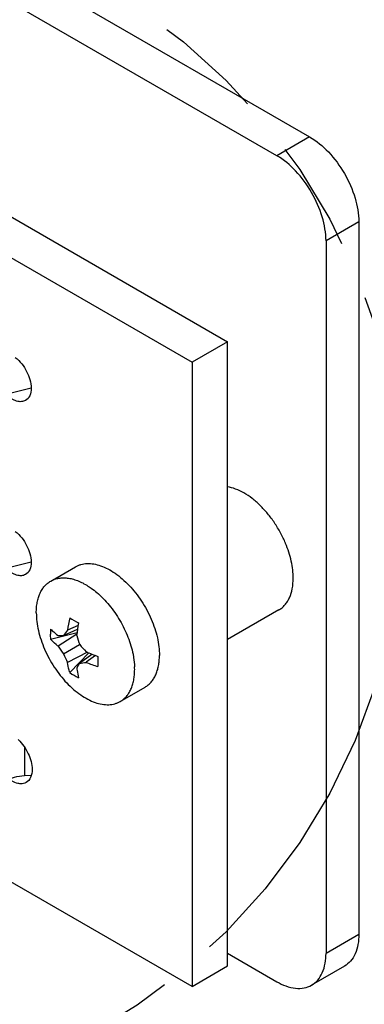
# Model space of a CAD drawing. Header units: inches. Extents: x 0 to 34, y 0 to 22.
# Tile 50 of 53: x 30.335 to 30.92, y 13.539 to 15.212. Entities that reach past the tile are written whole.
import ezdxf

# ---------------------------------------------------------------- set-up
doc = ezdxf.new("R2010")
doc.units = ezdxf.units.IN
doc.header["$LTSCALE"] = 1.87
doc.header["$MEASUREMENT"] = 0
doc.linetypes.add('PHANTOM', pattern=[0.8, 0.45, -0.05, 0.1, -0.05, 0.1, -0.05])
doc.layers.get('0').update_dxf_attribs({"linetype": 'CONTINUOUS'})
doc.layers.add('02___PRT_ALL_AXES', color=7, linetype='CONTINUOUS')
doc.layers.add('DEFAULT_3', color=7, linetype='PHANTOM')

msp = doc.modelspace()

# ---------------------------------------------------------------- linework, layer by layer
at = {"color": 7, "linetype": 'CONTINUOUS'}
for p, q in [((27.8192, 16.7499), (30.8274, 15.013)), ((29.2696, 15.484), (30.6882, 14.6649)), ((29.2696, 15.4146), (30.6281, 14.6302)), ((30.8274, 15.013), (30.7718, 14.9809)), ((30.911, 14.8684), (30.8553, 14.8362)), ((30.911, 14.8684), (30.911, 13.6578)), ((30.6882, 14.6649), (30.6281, 14.6302)), ((30.6882, 13.6041), (30.6882, 14.6649)), ((30.6281, 14.6302), (30.6281, 13.5694)), ((30.3546, 14.5859), (30.3164, 14.5765)), ((30.3546, 14.2902), (30.3164, 14.2808)), ((30.3879, 14.2582), (30.4299, 14.2824)), ((30.3874, 14.1594), (30.4326, 14.1709)), ((30.4097, 14.1659), (30.4334, 14.1763)), ((30.4345, 14.1829), (30.4164, 14.1746)), ((30.4323, 14.1681), (30.4005, 14.1474)), ((30.4005, 14.1654), (30.4097, 14.1659)), ((30.4097, 14.1344), (30.437, 14.1502)), ((30.4501, 14.1371), (30.4164, 14.1199)), ((30.4202, 14.1026), (30.4528, 14.136)), ((30.437, 14.1186), (30.4578, 14.1339)), ((30.4641, 14.1316), (30.4479, 14.1201)), ((30.437, 14.1186), (30.432, 14.1109)), ((30.506, 14.0536), (30.548, 14.0779)), ((30.3432, 13.9756), (30.3432, 13.9276)), ((30.3432, 13.9276), (30.3543, 13.9281)), ((30.6281, 13.5694), (30.2662, 13.7783)), ((30.911, 13.6578), (30.8553, 13.6256)), ((30.6281, 13.5694), (30.6882, 13.6041)), ((30.8865, 13.6037), (30.8308, 13.5716))]:
    msp.add_line(p, q, dxfattribs=at)
at = {"color": 3, "linetype": 'CONTINUOUS'}
for p, q in [((30.7718, 14.9809), (27.7635, 16.7178)), ((30.8553, 14.8362), (30.8553, 13.6256)), ((30.6882, 13.6257), (30.7718, 13.5774))]:
    msp.add_line(p, q, dxfattribs=at)
at = {"color": 7, "linetype": 'CONTINUOUS'}
for centre, radius, start, end in [((30.656, 14.1416), 0.2419, 167.0876, 172.16), ((30.6523, 14.5804), 0.4493, 238.898, 241.0989), ((30.5379, 14.168), 0.1507, 176.6949, 179.9954), ((30.6017, 14.0245), 0.2384, 140.9918, 143.6227), ((30.7347, 14.1308), 0.3048, 169.373, 173.4452), ((30.533, 14.168), 0.1459, 179.9867, 183.3592), ((30.7032, 14.2458), 0.2828, 196.4689, 199.7611), ((30.5979, 14.277), 0.2362, 213.2793, 217.154), ((30.652, 14.3321), 0.2816, 220.2318, 223.538), ((30.5667, 14.4116), 0.2982, 246.5086, 250.6705), ((30.6263, 14.2256), 0.235, 202.8363, 206.7301), ((30.9521, 14.1213), 0.4842, 178.949, 179.9873), ((30.9061, 14.1213), 0.4382, 179.9952, 181.1047), ((30.4093, 14.365), 0.248, 276.4232, 278.953), ((30.5408, 14.3487), 0.2468, 247.8891, 252.8602), ((30.414, 14.1076), 0.1164, 0.0237, 2.4995), ((30.5023, 14.2275), 0.1495, 236.6889, 243.3079)]:
    msp.add_arc(centre, radius, start, end, dxfattribs=at)
for points, knots in [([(30.8274, 15.013), (30.8393, 15.0062), (30.8617, 14.9873), (30.8879, 14.9515), (30.9058, 14.9109), (30.911, 14.882), (30.911, 14.8684)], [0, 0, 0, 0, 0.237251, 0.500006, 0.762758, 1, 1, 1, 1]), ([(30.4299, 14.2824), (30.4313, 14.2833), (30.4344, 14.2848), (30.4392, 14.2864), (30.4443, 14.2875), (30.4515, 14.2882), (30.4612, 14.2875), (30.4731, 14.2843), (30.4853, 14.2789), (30.4976, 14.2714), (30.5096, 14.262), (30.5212, 14.2508), (30.5322, 14.2381), (30.5422, 14.2242), (30.551, 14.2093), (30.5586, 14.1938), (30.5646, 14.178), (30.5691, 14.1623), (30.5718, 14.1469), (30.5725, 14.1368), (30.5725, 14.1319)], [0, 0, 0, 0, 0.021332, 0.042891, 0.064896, 0.087541, 0.135315, 0.187216, 0.243654, 0.304603, 0.369691, 0.438289, 0.509577, 0.582602, 0.656334, 0.729712, 0.801688, 0.87128, 0.937618, 1, 1, 1, 1]), ([(30.3634, 14.2041), (30.3634, 14.2072), (30.3636, 14.2132), (30.3648, 14.2219), (30.3668, 14.2299), (30.3695, 14.2373), (30.373, 14.2439), (30.3773, 14.2496), (30.3822, 14.2544), (30.3859, 14.257), (30.3879, 14.2582)], [0, 0, 0, 0, 0.148606, 0.2895, 0.422723, 0.548642, 0.668, 0.781938, 0.891987, 1, 1, 1, 1]), ([(30.3879, 14.2582), (30.39, 14.2594), (30.3945, 14.2615), (30.4019, 14.2633), (30.4098, 14.2639), (30.4182, 14.2632), (30.4268, 14.2613), (30.4356, 14.2581), (30.4446, 14.2538), (30.4504, 14.2502), (30.4534, 14.2483)], [0, 0, 0, 0, 0.105773, 0.21394, 0.326641, 0.445574, 0.571922, 0.706361, 0.849111, 1, 1, 1, 1]), ([(30.4534, 14.2483), (30.4544, 14.2476), (30.4588, 14.2446), (30.463, 14.2413), (30.4661, 14.2387)], [0, 0, 0, 0, 0.243987, 1, 1, 1, 1]), ([(30.4661, 14.2387), (30.4698, 14.2355), (30.4772, 14.2286), (30.4874, 14.2172), (30.4968, 14.2047), (30.5054, 14.1914), (30.5129, 14.1774), (30.5192, 14.163), (30.5242, 14.1485), (30.5267, 14.1387), (30.5277, 14.1338)], [0, 0, 0, 0, 0.119264, 0.243096, 0.370127, 0.498864, 0.62775, 0.755223, 0.879772, 1, 1, 1, 1]), ([(30.3634, 14.2041), (30.3634, 14.1992), (30.3641, 14.1891), (30.3668, 14.1737), (30.3712, 14.158), (30.3773, 14.1422), (30.3848, 14.1267), (30.3937, 14.1118), (30.4037, 14.0979), (30.4146, 14.0852), (30.4262, 14.074), (30.4383, 14.0646), (30.4506, 14.0571), (30.4628, 14.0517), (30.4747, 14.0485), (30.4843, 14.0478), (30.4916, 14.0485), (30.4967, 14.0496), (30.5015, 14.0513), (30.5045, 14.0528), (30.506, 14.0536)], [0, 0, 0, 0, 0.062382, 0.12872, 0.198312, 0.270288, 0.343666, 0.417398, 0.490423, 0.561711, 0.630309, 0.695398, 0.756346, 0.812784, 0.864685, 0.912459, 0.935104, 0.957109, 0.978668, 1, 1, 1, 1]), ([(30.3874, 14.1767), (30.3884, 14.1757), (30.3926, 14.1718), (30.397, 14.1681), (30.4005, 14.1654)], [0, 0, 0, 0, 0.243174, 1, 1, 1, 1]), ([(30.4005, 14.1474), (30.3993, 14.1484), (30.3948, 14.1522), (30.3905, 14.1562), (30.3874, 14.1594)], [0, 0, 0, 0, 0.255143, 1, 1, 1, 1]), ([(30.5277, 14.1338), (30.528, 14.132), (30.5293, 14.125), (30.5301, 14.1179), (30.5303, 14.1127)], [0, 0, 0, 0, 0.257926, 1, 1, 1, 1]), ([(30.548, 14.0779), (30.5499, 14.079), (30.5537, 14.0816), (30.5586, 14.0864), (30.5628, 14.0922), (30.5663, 14.0987), (30.5691, 14.1061), (30.571, 14.1142), (30.5722, 14.1229), (30.5725, 14.1288), (30.5725, 14.1319)], [0, 0, 0, 0, 0.108013, 0.218062, 0.332, 0.451358, 0.577277, 0.7105, 0.851394, 1, 1, 1, 1]), ([(30.4202, 14.1026), (30.4198, 14.104), (30.4183, 14.1097), (30.4171, 14.1155), (30.4164, 14.1199)], [0, 0, 0, 0, 0.245045, 1, 1, 1, 1]), ([(30.432, 14.1109), (30.4322, 14.1094), (30.433, 14.1037), (30.4341, 14.0981), (30.4352, 14.0939)], [0, 0, 0, 0, 0.256934, 1, 1, 1, 1]), ([(30.506, 14.0536), (30.5079, 14.0547), (30.5116, 14.0573), (30.5165, 14.0621), (30.5208, 14.0679), (30.5243, 14.0745), (30.527, 14.0818), (30.529, 14.0899), (30.5302, 14.0986), (30.5304, 14.1046), (30.5304, 14.1077)], [0, 0, 0, 0, 0.108013, 0.218062, 0.332, 0.451358, 0.577277, 0.7105, 0.851394, 1, 1, 1, 1]), ([(30.3122, 13.9192), (30.3166, 13.9218), (30.3268, 13.9257), (30.3375, 13.9273), (30.3432, 13.9276)], [0, 0, 0, 0, 0.474785, 1, 1, 1, 1]), ([(30.911, 13.6578), (30.911, 13.6465), (30.9086, 13.6299), (30.8977, 13.6121), (30.8904, 13.606), (30.8865, 13.6037)], [0, 0, 0, 0, 0.547742, 0.781591, 1, 1, 1, 1])]:
    msp.add_open_spline(points, degree=3, knots=knots, dxfattribs=at)
at = {"color": 3, "linetype": 'CONTINUOUS'}
for points, knots in [([(30.8553, 14.8362), (30.8553, 14.8499), (30.8501, 14.8788), (30.8322, 14.9193), (30.8061, 14.9551), (30.7836, 14.974), (30.7718, 14.9809)], [0, 0, 0, 0, 0.237242, 0.499994, 0.762749, 1, 1, 1, 1]), ([(30.8308, 13.5716), (30.8347, 13.5738), (30.842, 13.58), (30.8529, 13.5978), (30.8553, 13.6144), (30.8553, 13.6256)], [0, 0, 0, 0, 0.218409, 0.452258, 1, 1, 1, 1]), ([(30.7718, 13.5774), (30.7815, 13.5718), (30.7971, 13.5656), (30.818, 13.5661), (30.8269, 13.5693), (30.8308, 13.5716)], [0, 0, 0, 0, 0.547749, 0.781596, 1, 1, 1, 1])]:
    msp.add_open_spline(points, degree=3, knots=knots, dxfattribs=at)
at = {"layer": '02___PRT_ALL_AXES', "color": 7, "linetype": 'CONTINUOUS'}
for p, q in [((30.7866, 14.3222), (30.7865, 14.3223)), ((30.7866, 14.3222), (30.7866, 14.3223)), ((30.7751, 14.209), (30.6882, 14.1588))]:
    msp.add_line(p, q, dxfattribs=at)
for points, knots in [([(30.3277, 14.6381), (30.3358, 14.6319), (30.3484, 14.6156), (30.3546, 14.5957), (30.3546, 14.5859)], [0, 0, 0, 0, 0.509585, 1, 1, 1, 1]), ([(30.3452, 14.5651), (30.3431, 14.5639), (30.3379, 14.5624), (30.3294, 14.5637), (30.3207, 14.5679), (30.3153, 14.5722), (30.3127, 14.5747)], [0, 0, 0, 0, 0.202235, 0.430196, 0.696429, 1, 1, 1, 1]), ([(30.3546, 14.5859), (30.3546, 14.5816), (30.3536, 14.5735), (30.3483, 14.5668), (30.3452, 14.5651)], [0, 0, 0, 0, 0.55075, 1, 1, 1, 1]), ([(30.7866, 14.3223), (30.784, 14.3284), (30.7783, 14.3403), (30.7682, 14.3572), (30.7565, 14.3728), (30.7438, 14.3868), (30.7302, 14.3986), (30.7163, 14.408), (30.7023, 14.4148), (30.6928, 14.4175), (30.6882, 14.4183)], [0, 0, 0, 0, 0.138397, 0.277593, 0.414975, 0.548038, 0.674537, 0.792662, 0.901242, 1, 1, 1, 1]), ([(30.3277, 14.3424), (30.3358, 14.3361), (30.3484, 14.3198), (30.3546, 14.3), (30.3546, 14.2902)], [0, 0, 0, 0, 0.509585, 1, 1, 1, 1]), ([(30.7996, 14.2631), (30.7996, 14.2678), (30.799, 14.2775), (30.7956, 14.2975), (30.7907, 14.3124), (30.7866, 14.3222)], [0, 0, 0, 0, 0.231354, 0.476892, 1, 1, 1, 1]), ([(30.3546, 14.2902), (30.3546, 14.2858), (30.3536, 14.2778), (30.3483, 14.2711), (30.3452, 14.2693)], [0, 0, 0, 0, 0.55075, 1, 1, 1, 1]), ([(30.3452, 14.2693), (30.3431, 14.2681), (30.3379, 14.2667), (30.3294, 14.268), (30.3207, 14.2722), (30.3153, 14.2765), (30.3127, 14.279)], [0, 0, 0, 0, 0.202235, 0.430196, 0.696429, 1, 1, 1, 1]), ([(30.7751, 14.209), (30.7771, 14.2101), (30.7808, 14.2127), (30.7857, 14.2176), (30.7899, 14.2233), (30.7947, 14.2323), (30.7987, 14.2457), (30.7996, 14.2571), (30.7996, 14.2631)], [0, 0, 0, 0, 0.108096, 0.21823, 0.332255, 0.451707, 0.710591, 1, 1, 1, 1]), ([(30.3326, 13.9889), (30.3397, 13.9821), (30.3508, 13.9661), (30.3562, 13.9471), (30.3562, 13.9379)], [0, 0, 0, 0, 0.516261, 1, 1, 1, 1]), ([(30.3562, 13.9379), (30.3562, 13.9333), (30.3551, 13.9248), (30.3495, 13.9178), (30.3462, 13.9159)], [0, 0, 0, 0, 0.55075, 1, 1, 1, 1]), ([(30.3352, 13.9138), (30.3341, 13.9139), (30.3296, 13.9147), (30.3253, 13.9165), (30.3222, 13.9183)], [0, 0, 0, 0, 0.230123, 1, 1, 1, 1]), ([(30.3462, 13.9159), (30.3454, 13.9155), (30.342, 13.9139), (30.338, 13.9135), (30.3352, 13.9138)], [0, 0, 0, 0, 0.24067, 1, 1, 1, 1])]:
    msp.add_open_spline(points, degree=3, knots=knots, dxfattribs=at)
at = {"layer": 'DEFAULT_3', "color": 2, "linetype": 'PHANTOM'}
msp.add_circle((29.9627, 14.3855), 1.0227, dxfattribs=at)

doc.saveas('drawing.dxf')
